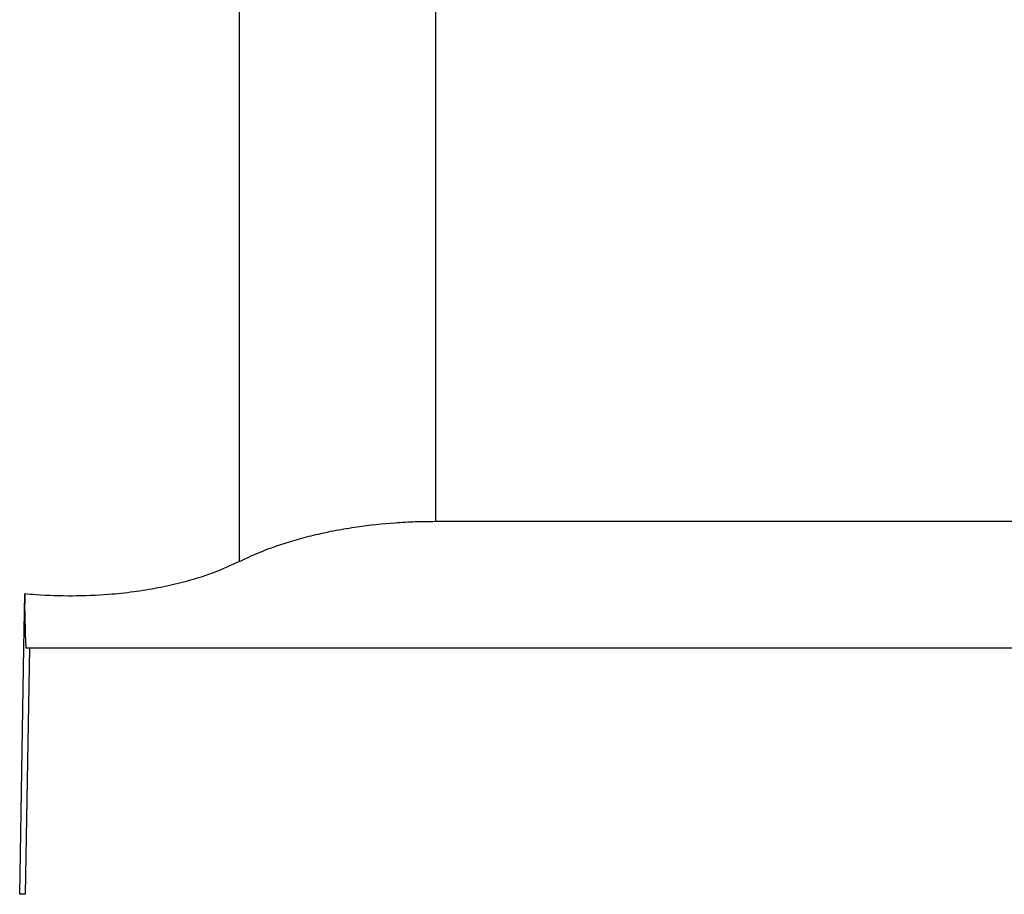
# Paper-space layout '1012-790 Hybird Padfoot' of a CAD drawing. Header units: millimetres. Extents: x 51 to 2966, y 67 to 3970.
# Tile 25 of 115: x 2285 to 2485, y 1491 to 1669. Entities that reach past the tile are written whole.
import ezdxf

# ---------------------------------------------------------------- set-up
doc = ezdxf.new("R2010")
doc.units = ezdxf.units.MM

psp = doc.layouts.new('1012-790 Hybird Padfoot')

# ---------------------------------------------------------------- linework, layer by layer
at = {"color": 7, "linetype": 'Continuous', "lineweight": 25}
for p, q in [((2369.38, 2129.76), (2369.38, 1567.07)), ((2329.59, 1558.92), (2329.59, 1828.48)), ((2286, 1552.35), (2286.04, 1550.32)), ((2286.2, 1542.13), (2286.04, 1550.32)), ((2286.2, 1542.13), (2286.22, 1541.36)), ((2286.99, 1541.36), (2286.1, 1491.36)), ((2286.1, 1491.36), (2284.97, 1491.36))]:
    psp.add_line(p, q, dxfattribs=at)
at = {"color": 7, "linetype": 'Continuous', "lineweight": 25, "flags": 128}
psp.add_lwpolyline([(2284.97, 1491.36), (2285.81, 1541.36), (2286, 1552.35)], dxfattribs=at)
at = {"color": 7, "linetype": 'Continuous', "lineweight": 25}
for points, knots in [([(2329.59, 1558.92), (2330.85, 1559.52), (2333.39, 1560.73), (2337.38, 1562.21), (2341.31, 1563.42), (2345.13, 1564.41), (2349.18, 1565.27), (2354.5, 1566.16), (2359.91, 1566.73), (2365.27, 1567.03), (2368.01, 1567.06), (2369.38, 1567.07)], [0, 0, 0, 0, 0.124672, 0.250588, 0.347773, 0.444954, 0.545027, 0.645096, 0.820064, 0.910033, 1, 1, 1, 1]), ([(2369.38, 1567.07), (2385.42, 1567.07), (2417.52, 1567.08), (2465.1, 1567.1), (2512.1, 1567.13), (2558.5, 1567.17), (2604.88, 1567.23), (2635.75, 1567.28), (2651.18, 1567.3)], [0, 0, 0, 0, 0.170501, 0.34106, 0.505665, 0.670322, 0.835135, 1, 1, 1, 1]), ([(2329.59, 1558.92), (2327.81, 1558.1), (2324.25, 1556.46), (2318.52, 1554.72), (2313.08, 1553.5), (2308.15, 1552.7), (2302.34, 1552.08), (2295.67, 1551.82), (2289.94, 1552), (2286.77, 1552.28), (2286, 1552.35)], [0, 0, 0, 0, 0.161847, 0.323619, 0.431878, 0.540511, 0.648722, 0.800082, 0.951442, 1, 1, 1, 1]), ([(2286.22, 1541.36), (2302.26, 1541.36), (2334.36, 1541.36), (2382.5, 1541.36), (2430.64, 1541.36), (2477.92, 1541.36), (2524.32, 1541.36), (2569.84, 1541.36), (2615.33, 1541.36), (2645.61, 1541.36), (2660.75, 1541.36)], [0, 0, 0, 0, 0.128338, 0.256675, 0.385018, 0.513402, 0.634981, 0.756561, 0.87828, 1, 1, 1, 1])]:
    psp.add_open_spline(points, degree=3, knots=knots, dxfattribs=at)

doc.saveas('drawing.dxf')
